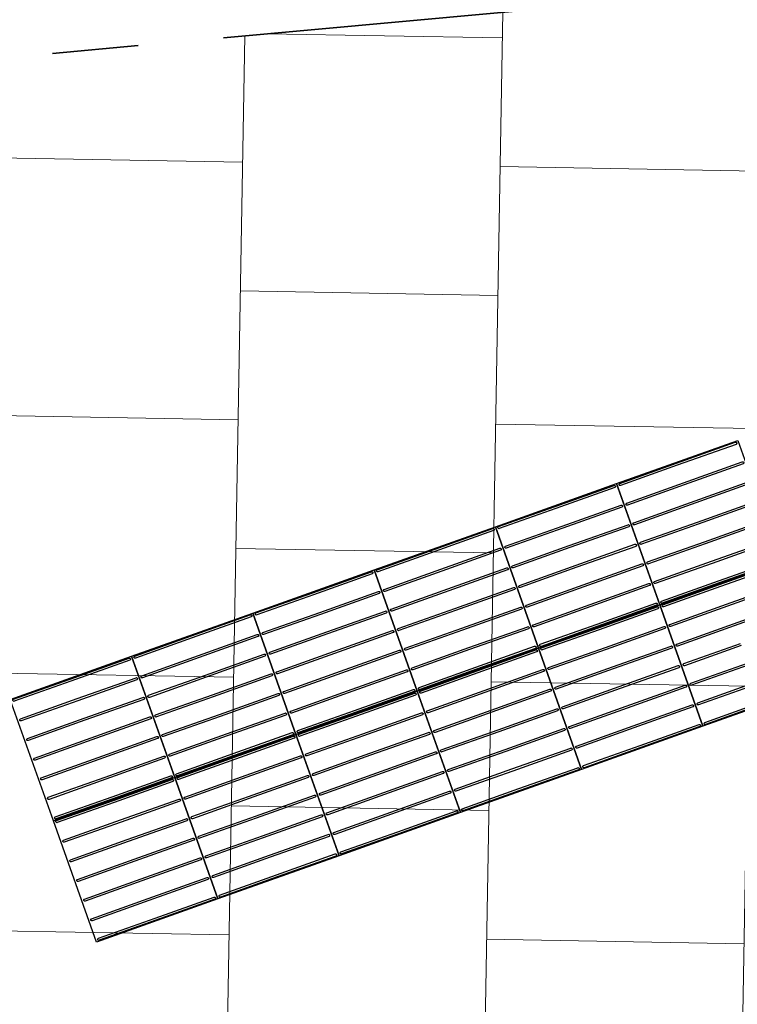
# Model space of a CAD drawing. Header units: metres. Extents: x 196651 to 397723, y 354703 to 710691.
# Tile 171 of 256: x 197878.26 to 197879.93, y 356123.02 to 356125.31. Entities that reach past the tile are written whole.
import ezdxf

# ---------------------------------------------------------------- set-up
doc = ezdxf.new("R2010")
doc.units = ezdxf.units.M
doc.header["$MEASUREMENT"] = 0
doc.linetypes.add('VH-RIJWIELPADBAND_410X225', pattern=[28, 16, -2, 2, -2, 0, -2, 2, -2])
for name, color, linetype, lineweight in [('N-WE-GR-GRAS_BERM-A', 86, 'Continuous', 5), ('N-WE-VH-KANTOPSLUITING_RIJWIELPADBAND_410X250-G', 5, 'VH-RIJWIELPADBAND_410X225', 35), ('N-WE-VH-VERHARDING_TEGEL-A', 252, 'Continuous', 5), ('N-WE-VH-VERKEERSTEGEL-GELEIDETEGEL-S', 5, 'Continuous', 25)]:
    doc.layers.add(name, color=color, linetype=linetype, lineweight=lineweight)
doc.layers.add('X-XX-AL-HULPLIJNEN', color=4, linetype='Continuous', lineweight=25, plot=False)

# ---------------------------------------------------------------- blocks, each defined once
blk = doc.blocks.new('*U1817')
at = {"flags": 128}
for points in [[(0, 0.3), (0, 0.6), (0.3, 0.6), (0.3, 0.3)], [(0.3, 0.3), (0.3, 0.6), (0.6, 0.6), (0.6, 0.3)], [(0.6, 0.3), (0.6, 0.6), (0.9, 0.6), (0.9, 0.3)], [(0.9, 0.3), (0.9, 0.6), (1.2, 0.6), (1.2, 0.3)], [(1.2, 0.3), (1.2, 0.6), (1.5, 0.6), (1.5, 0.3)], [(1.5, 0.3), (1.5, 0.6), (1.8, 0.6), (1.8, 0.3)], [(0, 0), (0, 0.3), (0.3, 0.3), (0.3, 0)], [(0.3, 0), (0.3, 0.3), (0.6, 0.3), (0.6, 0)], [(0.6, 0), (0.6, 0.3), (0.9, 0.3), (0.9, 0)], [(0.9, 0), (0.9, 0.3), (1.2, 0.3), (1.2, 0)], [(1.2, 0), (1.2, 0.3), (1.5, 0.3), (1.5, 0)], [(1.5, 0), (1.5, 0.3), (1.8, 0.3), (1.8, 0)]]:
    blk.add_lwpolyline(points, close=True, dxfattribs=at)
for points in [[(0.0045, 0.5955, -0.414214), (0.007, 0.598), (0.1475, 0.598)], [(0.1475, 0.598), (0.293, 0.598, -0.414214), (0.2955, 0.5955), (0.2955, 0.5955, -0.414214), (0.293, 0.593), (0.1475, 0.593)], [(0.3045, 0.5955, -0.414214), (0.307, 0.598), (0.4475, 0.598)], [(0.4475, 0.598), (0.593, 0.598, -0.414214), (0.5955, 0.5955), (0.5955, 0.5955, -0.414214), (0.593, 0.593), (0.4475, 0.593)], [(0.6045, 0.5955, -0.414214), (0.607, 0.598), (0.7475, 0.598)], [(0.7475, 0.598), (0.893, 0.598, -0.414214), (0.8955, 0.5955), (0.8955, 0.5955, -0.414214), (0.893, 0.593), (0.7475, 0.593)], [(0.9045, 0.5955, -0.414214), (0.907, 0.598), (1.0475, 0.598)], [(1.0475, 0.598), (1.193, 0.598, -0.414214), (1.1955, 0.5955), (1.1955, 0.5955, -0.414214), (1.193, 0.593), (1.0475, 0.593)], [(1.2045, 0.5955, -0.414214), (1.207, 0.598), (1.3475, 0.598)], [(1.3475, 0.598), (1.493, 0.598, -0.414214), (1.4955, 0.5955), (1.4955, 0.5955, -0.414214), (1.493, 0.593), (1.3475, 0.593)], [(1.5045, 0.5955, -0.414214), (1.507, 0.598), (1.6475, 0.598)], [(1.6475, 0.598), (1.793, 0.598, -0.414214), (1.7955, 0.5955), (1.7955, 0.5955, -0.414214), (1.793, 0.593), (1.6475, 0.593)], [(0.1475, 0.593), (0.007, 0.593, -0.414214), (0.0045, 0.5955), (0.0045, 0.5955)], [(0.4475, 0.593), (0.307, 0.593, -0.414214), (0.3045, 0.5955), (0.3045, 0.5955)], [(0.7475, 0.593), (0.607, 0.593, -0.414214), (0.6045, 0.5955), (0.6045, 0.5955)], [(1.0475, 0.593), (0.907, 0.593, -0.414214), (0.9045, 0.5955), (0.9045, 0.5955)], [(1.3475, 0.593), (1.207, 0.593, -0.414214), (1.2045, 0.5955), (1.2045, 0.5955)], [(1.6475, 0.593), (1.507, 0.593, -0.414214), (1.5045, 0.5955), (1.5045, 0.5955)], [(0.0045, 0.547, -0.414214), (0.007, 0.5495), (0.1475, 0.5495)], [(0.1475, 0.5445), (0.007, 0.5445, -0.414214), (0.0045, 0.547), (0.0045, 0.547)], [(0.1475, 0.5495), (0.293, 0.5495, -0.414214), (0.2955, 0.547), (0.2955, 0.547, -0.414214), (0.293, 0.5445), (0.1475, 0.5445)], [(0.3045, 0.547, -0.414214), (0.307, 0.5495), (0.4475, 0.5495)], [(0.4475, 0.5445), (0.307, 0.5445, -0.414214), (0.3045, 0.547), (0.3045, 0.547)], [(0.4475, 0.5495), (0.593, 0.5495, -0.414214), (0.5955, 0.547), (0.5955, 0.547, -0.414214), (0.593, 0.5445), (0.4475, 0.5445)], [(0.6045, 0.547, -0.414214), (0.607, 0.5495), (0.7475, 0.5495)], [(0.7475, 0.5445), (0.607, 0.5445, -0.414214), (0.6045, 0.547), (0.6045, 0.547)], [(0.7475, 0.5495), (0.893, 0.5495, -0.414214), (0.8955, 0.547), (0.8955, 0.547, -0.414214), (0.893, 0.5445), (0.7475, 0.5445)], [(0.9045, 0.547, -0.414214), (0.907, 0.5495), (1.0475, 0.5495)], [(1.0475, 0.5445), (0.907, 0.5445, -0.414214), (0.9045, 0.547), (0.9045, 0.547)], [(1.0475, 0.5495), (1.193, 0.5495, -0.414214), (1.1955, 0.547), (1.1955, 0.547, -0.414214), (1.193, 0.5445), (1.0475, 0.5445)], [(1.2045, 0.547, -0.414214), (1.207, 0.5495), (1.3475, 0.5495)], [(1.3475, 0.5445), (1.207, 0.5445, -0.414214), (1.2045, 0.547), (1.2045, 0.547)], [(1.3475, 0.5495), (1.493, 0.5495, -0.414214), (1.4955, 0.547), (1.4955, 0.547, -0.414214), (1.493, 0.5445), (1.3475, 0.5445)], [(1.5045, 0.547, -0.414214), (1.507, 0.5495), (1.6475, 0.5495)], [(1.6475, 0.5445), (1.507, 0.5445, -0.414214), (1.5045, 0.547), (1.5045, 0.547)], [(1.6475, 0.5495), (1.793, 0.5495, -0.414214), (1.7955, 0.547), (1.7955, 0.547, -0.414214), (1.793, 0.5445), (1.6475, 0.5445)], [(0.0045, 0.4985, -0.414214), (0.007, 0.501), (0.1475, 0.501)], [(0.1475, 0.496), (0.007, 0.496, -0.414214), (0.0045, 0.4985), (0.0045, 0.4985)], [(0.1475, 0.501), (0.293, 0.501, -0.414214), (0.2955, 0.4985), (0.2955, 0.4985, -0.414214), (0.293, 0.496), (0.1475, 0.496)], [(0.3045, 0.4985, -0.414214), (0.307, 0.501), (0.4475, 0.501)], [(0.4475, 0.496), (0.307, 0.496, -0.414214), (0.3045, 0.4985), (0.3045, 0.4985)], [(0.4475, 0.501), (0.593, 0.501, -0.414214), (0.5955, 0.4985), (0.5955, 0.4985, -0.414214), (0.593, 0.496), (0.4475, 0.496)], [(0.6045, 0.4985, -0.414214), (0.607, 0.501), (0.7475, 0.501)], [(0.7475, 0.496), (0.607, 0.496, -0.414214), (0.6045, 0.4985), (0.6045, 0.4985)], [(0.7475, 0.501), (0.893, 0.501, -0.414214), (0.8955, 0.4985), (0.8955, 0.4985, -0.414214), (0.893, 0.496), (0.7475, 0.496)], [(0.9045, 0.4985, -0.414214), (0.907, 0.501), (1.0475, 0.501)], [(1.0475, 0.496), (0.907, 0.496, -0.414214), (0.9045, 0.4985), (0.9045, 0.4985)], [(1.0475, 0.501), (1.193, 0.501, -0.414214), (1.1955, 0.4985), (1.1955, 0.4985, -0.414214), (1.193, 0.496), (1.0475, 0.496)], [(1.2045, 0.4985, -0.414214), (1.207, 0.501), (1.3475, 0.501)], [(1.3475, 0.496), (1.207, 0.496, -0.414214), (1.2045, 0.4985), (1.2045, 0.4985)], [(1.3475, 0.501), (1.493, 0.501, -0.414214), (1.4955, 0.4985), (1.4955, 0.4985, -0.414214), (1.493, 0.496), (1.3475, 0.496)], [(1.5045, 0.4985, -0.414214), (1.507, 0.501), (1.6475, 0.501)], [(1.6475, 0.496), (1.507, 0.496, -0.414214), (1.5045, 0.4985), (1.5045, 0.4985)], [(1.6475, 0.501), (1.793, 0.501, -0.414214), (1.7955, 0.4985), (1.7955, 0.4985, -0.414214), (1.793, 0.496), (1.6475, 0.496)], [(0.0045, 0.45, -0.414214), (0.007, 0.4525), (0.1475, 0.4525)], [(0.1475, 0.4475), (0.007, 0.4475, -0.414214), (0.0045, 0.45), (0.0045, 0.45)], [(0.1475, 0.4525), (0.293, 0.4525, -0.414214), (0.2955, 0.45), (0.2955, 0.45, -0.414214), (0.293, 0.4475), (0.1475, 0.4475)], [(0.3045, 0.45, -0.414214), (0.307, 0.4525), (0.4475, 0.4525)], [(0.4475, 0.4475), (0.307, 0.4475, -0.414214), (0.3045, 0.45), (0.3045, 0.45)], [(0.4475, 0.4525), (0.593, 0.4525, -0.414214), (0.5955, 0.45), (0.5955, 0.45, -0.414214), (0.593, 0.4475), (0.4475, 0.4475)], [(0.6045, 0.45, -0.414214), (0.607, 0.4525), (0.7475, 0.4525)], [(0.7475, 0.4475), (0.607, 0.4475, -0.414214), (0.6045, 0.45), (0.6045, 0.45)], [(0.7475, 0.4525), (0.893, 0.4525, -0.414214), (0.8955, 0.45), (0.8955, 0.45, -0.414214), (0.893, 0.4475), (0.7475, 0.4475)], [(0.9045, 0.45, -0.414214), (0.907, 0.4525), (1.0475, 0.4525)], [(1.0475, 0.4475), (0.907, 0.4475, -0.414214), (0.9045, 0.45), (0.9045, 0.45)], [(1.0475, 0.4525), (1.193, 0.4525, -0.414214), (1.1955, 0.45), (1.1955, 0.45, -0.414214), (1.193, 0.4475), (1.0475, 0.4475)], [(1.2045, 0.45, -0.414214), (1.207, 0.4525), (1.3475, 0.4525)], [(1.3475, 0.4475), (1.207, 0.4475, -0.414214), (1.2045, 0.45), (1.2045, 0.45)], [(1.3475, 0.4525), (1.493, 0.4525, -0.414214), (1.4955, 0.45), (1.4955, 0.45, -0.414214), (1.493, 0.4475), (1.3475, 0.4475)], [(1.5045, 0.45, -0.414214), (1.507, 0.4525), (1.6475, 0.4525)], [(1.6475, 0.4475), (1.507, 0.4475, -0.414214), (1.5045, 0.45), (1.5045, 0.45)], [(1.6475, 0.4525), (1.793, 0.4525, -0.414214), (1.7955, 0.45), (1.7955, 0.45, -0.414214), (1.793, 0.4475), (1.6475, 0.4475)], [(0.0045, 0.4015, -0.414214), (0.007, 0.404), (0.1475, 0.404)], [(0.1475, 0.399), (0.007, 0.399, -0.414214), (0.0045, 0.4015), (0.0045, 0.4015)], [(0.1475, 0.404), (0.293, 0.404, -0.414214), (0.2955, 0.4015), (0.2955, 0.4015, -0.414214), (0.293, 0.399), (0.1475, 0.399)], [(0.3045, 0.4015, -0.414214), (0.307, 0.404), (0.4475, 0.404)], [(0.4475, 0.399), (0.307, 0.399, -0.414214), (0.3045, 0.4015), (0.3045, 0.4015)], [(0.4475, 0.404), (0.593, 0.404, -0.414214), (0.5955, 0.4015), (0.5955, 0.4015, -0.414214), (0.593, 0.399), (0.4475, 0.399)], [(0.6045, 0.4015, -0.414214), (0.607, 0.404), (0.7475, 0.404)], [(0.7475, 0.399), (0.607, 0.399, -0.414214), (0.6045, 0.4015), (0.6045, 0.4015)], [(0.7475, 0.404), (0.893, 0.404, -0.414214), (0.8955, 0.4015), (0.8955, 0.4015, -0.414214), (0.893, 0.399), (0.7475, 0.399)], [(0.9045, 0.4015, -0.414214), (0.907, 0.404), (1.0475, 0.404)], [(1.0475, 0.399), (0.907, 0.399, -0.414214), (0.9045, 0.4015), (0.9045, 0.4015)], [(1.0475, 0.404), (1.193, 0.404, -0.414214), (1.1955, 0.4015), (1.1955, 0.4015, -0.414214), (1.193, 0.399), (1.0475, 0.399)], [(1.2045, 0.4015, -0.414214), (1.207, 0.404), (1.3475, 0.404)], [(1.3475, 0.399), (1.207, 0.399, -0.414214), (1.2045, 0.4015), (1.2045, 0.4015)], [(1.3475, 0.404), (1.493, 0.404, -0.414214), (1.4955, 0.4015), (1.4955, 0.4015, -0.414214), (1.493, 0.399), (1.3475, 0.399)], [(1.5045, 0.4015, -0.414214), (1.507, 0.404), (1.6475, 0.404)], [(1.6475, 0.399), (1.507, 0.399, -0.414214), (1.5045, 0.4015), (1.5045, 0.4015)], [(1.6475, 0.404), (1.793, 0.404, -0.414214), (1.7955, 0.4015), (1.7955, 0.4015, -0.414214), (1.793, 0.399), (1.6475, 0.399)], [(0.0045, 0.353, -0.414214), (0.007, 0.3555), (0.1475, 0.3555)], [(0.1475, 0.3505), (0.007, 0.3505, -0.414214), (0.0045, 0.353), (0.0045, 0.353)], [(0.1475, 0.3555), (0.293, 0.3555, -0.414214), (0.2955, 0.353), (0.2955, 0.353, -0.414214), (0.293, 0.3505), (0.1475, 0.3505)], [(0.3045, 0.353, -0.414214), (0.307, 0.3555), (0.4475, 0.3555)], [(0.4475, 0.3505), (0.307, 0.3505, -0.414214), (0.3045, 0.353), (0.3045, 0.353)], [(0.4475, 0.3555), (0.593, 0.3555, -0.414214), (0.5955, 0.353), (0.5955, 0.353, -0.414214), (0.593, 0.3505), (0.4475, 0.3505)], [(0.6045, 0.353, -0.414214), (0.607, 0.3555), (0.7475, 0.3555)], [(0.7475, 0.3505), (0.607, 0.3505, -0.414214), (0.6045, 0.353), (0.6045, 0.353)], [(0.7475, 0.3555), (0.893, 0.3555, -0.414214), (0.8955, 0.353), (0.8955, 0.353, -0.414214), (0.893, 0.3505), (0.7475, 0.3505)], [(0.9045, 0.353, -0.414214), (0.907, 0.3555), (1.0475, 0.3555)], [(1.0475, 0.3505), (0.907, 0.3505, -0.414214), (0.9045, 0.353), (0.9045, 0.353)], [(1.0475, 0.3555), (1.193, 0.3555, -0.414214), (1.1955, 0.353), (1.1955, 0.353, -0.414214), (1.193, 0.3505), (1.0475, 0.3505)], [(1.2045, 0.353, -0.414214), (1.207, 0.3555), (1.3475, 0.3555)], [(1.3475, 0.3505), (1.207, 0.3505, -0.414214), (1.2045, 0.353), (1.2045, 0.353)], [(1.3475, 0.3555), (1.493, 0.3555, -0.414214), (1.4955, 0.353), (1.4955, 0.353, -0.414214), (1.493, 0.3505), (1.3475, 0.3505)], [(1.5045, 0.353, -0.414214), (1.507, 0.3555), (1.6475, 0.3555)], [(1.6475, 0.3505), (1.507, 0.3505, -0.414214), (1.5045, 0.353), (1.5045, 0.353)], [(1.6475, 0.3555), (1.793, 0.3555, -0.414214), (1.7955, 0.353), (1.7955, 0.353, -0.414214), (1.793, 0.3505), (1.6475, 0.3505)], [(0.0045, 0.3045, -0.414214), (0.007, 0.307), (0.1475, 0.307)], [(0.1475, 0.302), (0.007, 0.302, -0.414214), (0.0045, 0.3045), (0.0045, 0.3045)], [(0.1475, 0.307), (0.293, 0.307, -0.414214), (0.2955, 0.3045), (0.2955, 0.3045, -0.414214), (0.293, 0.302), (0.1475, 0.302)], [(0.3045, 0.3045, -0.414214), (0.307, 0.307), (0.4475, 0.307)], [(0.4475, 0.302), (0.307, 0.302, -0.414214), (0.3045, 0.3045), (0.3045, 0.3045)], [(0.4475, 0.307), (0.593, 0.307, -0.414214), (0.5955, 0.3045), (0.5955, 0.3045, -0.414214), (0.593, 0.302), (0.4475, 0.302)], [(0.6045, 0.3045, -0.414214), (0.607, 0.307), (0.7475, 0.307)], [(0.7475, 0.302), (0.607, 0.302, -0.414214), (0.6045, 0.3045), (0.6045, 0.3045)], [(0.7475, 0.307), (0.893, 0.307, -0.414214), (0.8955, 0.3045), (0.8955, 0.3045, -0.414214), (0.893, 0.302), (0.7475, 0.302)], [(0.9045, 0.3045, -0.414214), (0.907, 0.307), (1.0475, 0.307)], [(1.0475, 0.302), (0.907, 0.302, -0.414214), (0.9045, 0.3045), (0.9045, 0.3045)], [(1.0475, 0.307), (1.193, 0.307, -0.414214), (1.1955, 0.3045), (1.1955, 0.3045, -0.414214), (1.193, 0.302), (1.0475, 0.302)], [(1.2045, 0.3045, -0.414214), (1.207, 0.307), (1.3475, 0.307)], [(1.3475, 0.302), (1.207, 0.302, -0.414214), (1.2045, 0.3045), (1.2045, 0.3045)], [(1.3475, 0.307), (1.493, 0.307, -0.414214), (1.4955, 0.3045), (1.4955, 0.3045, -0.414214), (1.493, 0.302), (1.3475, 0.302)], [(1.5045, 0.3045, -0.414214), (1.507, 0.307), (1.6475, 0.307)], [(1.6475, 0.302), (1.507, 0.302, -0.414214), (1.5045, 0.3045), (1.5045, 0.3045)], [(1.6475, 0.307), (1.793, 0.307, -0.414214), (1.7955, 0.3045), (1.7955, 0.3045, -0.414214), (1.793, 0.302), (1.6475, 0.302)], [(0.0045, 0.2955, -0.414214), (0.007, 0.298), (0.1475, 0.298)], [(0.1475, 0.293), (0.007, 0.293, -0.414214), (0.0045, 0.2955), (0.0045, 0.2955)], [(0.1475, 0.298), (0.293, 0.298, -0.414214), (0.2955, 0.2955), (0.2955, 0.2955, -0.414214), (0.293, 0.293), (0.1475, 0.293)], [(0.3045, 0.2955, -0.414214), (0.307, 0.298), (0.4475, 0.298)], [(0.4475, 0.293), (0.307, 0.293, -0.414214), (0.3045, 0.2955), (0.3045, 0.2955)], [(0.4475, 0.298), (0.593, 0.298, -0.414214), (0.5955, 0.2955), (0.5955, 0.2955, -0.414214), (0.593, 0.293), (0.4475, 0.293)], [(0.6045, 0.2955, -0.414214), (0.607, 0.298), (0.7475, 0.298)], [(0.7475, 0.293), (0.607, 0.293, -0.414214), (0.6045, 0.2955), (0.6045, 0.2955)], [(0.7475, 0.298), (0.893, 0.298, -0.414214), (0.8955, 0.2955), (0.8955, 0.2955, -0.414214), (0.893, 0.293), (0.7475, 0.293)], [(0.9045, 0.2955, -0.414214), (0.907, 0.298), (1.0475, 0.298)], [(1.0475, 0.293), (0.907, 0.293, -0.414214), (0.9045, 0.2955), (0.9045, 0.2955)], [(1.0475, 0.298), (1.193, 0.298, -0.414214), (1.1955, 0.2955), (1.1955, 0.2955, -0.414214), (1.193, 0.293), (1.0475, 0.293)], [(1.2045, 0.2955, -0.414214), (1.207, 0.298), (1.3475, 0.298)], [(1.3475, 0.293), (1.207, 0.293, -0.414214), (1.2045, 0.2955), (1.2045, 0.2955)], [(1.3475, 0.298), (1.493, 0.298, -0.414214), (1.4955, 0.2955), (1.4955, 0.2955, -0.414214), (1.493, 0.293), (1.3475, 0.293)], [(1.5045, 0.2955, -0.414214), (1.507, 0.298), (1.6475, 0.298)], [(1.6475, 0.293), (1.507, 0.293, -0.414214), (1.5045, 0.2955), (1.5045, 0.2955)], [(1.6475, 0.298), (1.793, 0.298, -0.414214), (1.7955, 0.2955), (1.7955, 0.2955, -0.414214), (1.793, 0.293), (1.6475, 0.293)], [(0.0045, 0.247, -0.414214), (0.007, 0.2495), (0.1475, 0.2495)], [(0.1475, 0.2445), (0.007, 0.2445, -0.414214), (0.0045, 0.247), (0.0045, 0.247)], [(0.1475, 0.2495), (0.293, 0.2495, -0.414214), (0.2955, 0.247), (0.2955, 0.247, -0.414214), (0.293, 0.2445), (0.1475, 0.2445)], [(0.3045, 0.247, -0.414214), (0.307, 0.2495), (0.4475, 0.2495)], [(0.4475, 0.2445), (0.307, 0.2445, -0.414214), (0.3045, 0.247), (0.3045, 0.247)], [(0.4475, 0.2495), (0.593, 0.2495, -0.414214), (0.5955, 0.247), (0.5955, 0.247, -0.414214), (0.593, 0.2445), (0.4475, 0.2445)], [(0.6045, 0.247, -0.414214), (0.607, 0.2495), (0.7475, 0.2495)], [(0.7475, 0.2445), (0.607, 0.2445, -0.414214), (0.6045, 0.247), (0.6045, 0.247)], [(0.7475, 0.2495), (0.893, 0.2495, -0.414214), (0.8955, 0.247), (0.8955, 0.247, -0.414214), (0.893, 0.2445), (0.7475, 0.2445)], [(0.9045, 0.247, -0.414214), (0.907, 0.2495), (1.0475, 0.2495)], [(1.0475, 0.2445), (0.907, 0.2445, -0.414214), (0.9045, 0.247), (0.9045, 0.247)], [(1.0475, 0.2495), (1.193, 0.2495, -0.414214), (1.1955, 0.247), (1.1955, 0.247, -0.414214), (1.193, 0.2445), (1.0475, 0.2445)], [(1.2045, 0.247, -0.414214), (1.207, 0.2495), (1.3475, 0.2495)], [(1.3475, 0.2445), (1.207, 0.2445, -0.414214), (1.2045, 0.247), (1.2045, 0.247)], [(1.3475, 0.2495), (1.493, 0.2495, -0.414214), (1.4955, 0.247), (1.4955, 0.247, -0.414214), (1.493, 0.2445), (1.3475, 0.2445)], [(1.5045, 0.247, -0.414214), (1.507, 0.2495), (1.6475, 0.2495)], [(1.6475, 0.2445), (1.507, 0.2445, -0.414214), (1.5045, 0.247), (1.5045, 0.247)], [(1.6475, 0.2495), (1.793, 0.2495, -0.414214), (1.7955, 0.247), (1.7955, 0.247, -0.414214), (1.793, 0.2445), (1.6475, 0.2445)], [(0.0045, 0.1985, -0.414214), (0.007, 0.201), (0.1475, 0.201)], [(0.1475, 0.196), (0.007, 0.196, -0.414214), (0.0045, 0.1985), (0.0045, 0.1985)], [(0.1475, 0.201), (0.293, 0.201, -0.414214), (0.2955, 0.1985), (0.2955, 0.1985, -0.414214), (0.293, 0.196), (0.1475, 0.196)], [(0.3045, 0.1985, -0.414214), (0.307, 0.201), (0.4475, 0.201)], [(0.4475, 0.196), (0.307, 0.196, -0.414214), (0.3045, 0.1985), (0.3045, 0.1985)], [(0.4475, 0.201), (0.593, 0.201, -0.414214), (0.5955, 0.1985), (0.5955, 0.1985, -0.414214), (0.593, 0.196), (0.4475, 0.196)], [(0.6045, 0.1985, -0.414214), (0.607, 0.201), (0.7475, 0.201)], [(0.7475, 0.196), (0.607, 0.196, -0.414214), (0.6045, 0.1985), (0.6045, 0.1985)], [(0.7475, 0.201), (0.893, 0.201, -0.414214), (0.8955, 0.1985), (0.8955, 0.1985, -0.414214), (0.893, 0.196), (0.7475, 0.196)], [(0.9045, 0.1985, -0.414214), (0.907, 0.201), (1.0475, 0.201)], [(1.0475, 0.196), (0.907, 0.196, -0.414214), (0.9045, 0.1985), (0.9045, 0.1985)], [(1.0475, 0.201), (1.193, 0.201, -0.414214), (1.1955, 0.1985), (1.1955, 0.1985, -0.414214), (1.193, 0.196), (1.0475, 0.196)], [(1.2045, 0.1985, -0.414214), (1.207, 0.201), (1.3475, 0.201)], [(1.3475, 0.196), (1.207, 0.196, -0.414214), (1.2045, 0.1985), (1.2045, 0.1985)], [(1.3475, 0.201), (1.493, 0.201, -0.414214), (1.4955, 0.1985), (1.4955, 0.1985, -0.414214), (1.493, 0.196), (1.3475, 0.196)], [(1.5045, 0.1985, -0.414214), (1.507, 0.201), (1.6475, 0.201)], [(1.6475, 0.196), (1.507, 0.196, -0.414214), (1.5045, 0.1985), (1.5045, 0.1985)], [(1.6475, 0.201), (1.793, 0.201, -0.414214), (1.7955, 0.1985), (1.7955, 0.1985, -0.414214), (1.793, 0.196), (1.6475, 0.196)], [(0.0045, 0.15, -0.414214), (0.007, 0.1525), (0.1475, 0.1525)], [(0.1475, 0.1475), (0.007, 0.1475, -0.414214), (0.0045, 0.15), (0.0045, 0.15)], [(0.1475, 0.1525), (0.293, 0.1525, -0.414214), (0.2955, 0.15), (0.2955, 0.15, -0.414214), (0.293, 0.1475), (0.1475, 0.1475)], [(0.3045, 0.15, -0.414214), (0.307, 0.1525), (0.4475, 0.1525)], [(0.4475, 0.1475), (0.307, 0.1475, -0.414214), (0.3045, 0.15), (0.3045, 0.15)], [(0.4475, 0.1525), (0.593, 0.1525, -0.414214), (0.5955, 0.15), (0.5955, 0.15, -0.414214), (0.593, 0.1475), (0.4475, 0.1475)], [(0.6045, 0.15, -0.414214), (0.607, 0.1525), (0.7475, 0.1525)], [(0.7475, 0.1475), (0.607, 0.1475, -0.414214), (0.6045, 0.15), (0.6045, 0.15)], [(0.7475, 0.1525), (0.893, 0.1525, -0.414214), (0.8955, 0.15), (0.8955, 0.15, -0.414214), (0.893, 0.1475), (0.7475, 0.1475)], [(0.9045, 0.15, -0.414214), (0.907, 0.1525), (1.0475, 0.1525)], [(1.0475, 0.1475), (0.907, 0.1475, -0.414214), (0.9045, 0.15), (0.9045, 0.15)], [(1.0475, 0.1525), (1.193, 0.1525, -0.414214), (1.1955, 0.15), (1.1955, 0.15, -0.414214), (1.193, 0.1475), (1.0475, 0.1475)], [(1.2045, 0.15, -0.414214), (1.207, 0.1525), (1.3475, 0.1525)], [(1.3475, 0.1475), (1.207, 0.1475, -0.414214), (1.2045, 0.15), (1.2045, 0.15)], [(1.3475, 0.1525), (1.493, 0.1525, -0.414214), (1.4955, 0.15), (1.4955, 0.15, -0.414214), (1.493, 0.1475), (1.3475, 0.1475)], [(1.5045, 0.15, -0.414214), (1.507, 0.1525), (1.6475, 0.1525)], [(1.6475, 0.1475), (1.507, 0.1475, -0.414214), (1.5045, 0.15), (1.5045, 0.15)], [(0.0045, 0.1015, -0.414214), (0.007, 0.104), (0.1475, 0.104)], [(0.1475, 0.099), (0.007, 0.099, -0.414214), (0.0045, 0.1015), (0.0045, 0.1015)], [(0.1475, 0.104), (0.293, 0.104, -0.414214), (0.2955, 0.1015), (0.2955, 0.1015, -0.414214), (0.293, 0.099), (0.1475, 0.099)], [(0.3045, 0.1015, -0.414214), (0.307, 0.104), (0.4475, 0.104)], [(0.4475, 0.099), (0.307, 0.099, -0.414214), (0.3045, 0.1015), (0.3045, 0.1015)], [(0.4475, 0.104), (0.593, 0.104, -0.414214), (0.5955, 0.1015), (0.5955, 0.1015, -0.414214), (0.593, 0.099), (0.4475, 0.099)], [(0.6045, 0.1015, -0.414214), (0.607, 0.104), (0.7475, 0.104)], [(0.7475, 0.099), (0.607, 0.099, -0.414214), (0.6045, 0.1015), (0.6045, 0.1015)], [(0.7475, 0.104), (0.893, 0.104, -0.414214), (0.8955, 0.1015), (0.8955, 0.1015, -0.414214), (0.893, 0.099), (0.7475, 0.099)], [(0.9045, 0.1015, -0.414214), (0.907, 0.104), (1.0475, 0.104)], [(1.0475, 0.099), (0.907, 0.099, -0.414214), (0.9045, 0.1015), (0.9045, 0.1015)], [(1.0475, 0.104), (1.193, 0.104, -0.414214), (1.1955, 0.1015), (1.1955, 0.1015, -0.414214), (1.193, 0.099), (1.0475, 0.099)], [(1.2045, 0.1015, -0.414214), (1.207, 0.104), (1.3475, 0.104)], [(1.3475, 0.099), (1.207, 0.099, -0.414214), (1.2045, 0.1015), (1.2045, 0.1015)], [(1.3475, 0.104), (1.493, 0.104, -0.414214), (1.4955, 0.1015), (1.4955, 0.1015, -0.414214), (1.493, 0.099), (1.3475, 0.099)], [(1.5045, 0.1015, -0.414214), (1.507, 0.104), (1.6475, 0.104)], [(1.6475, 0.099), (1.507, 0.099, -0.414214), (1.5045, 0.1015), (1.5045, 0.1015)], [(0.0045, 0.053, -0.414214), (0.007, 0.0555), (0.1475, 0.0555)], [(0.1475, 0.0505), (0.007, 0.0505, -0.414214), (0.0045, 0.053), (0.0045, 0.053)], [(0.1475, 0.0555), (0.293, 0.0555, -0.414214), (0.2955, 0.053), (0.2955, 0.053, -0.414214), (0.293, 0.0505), (0.1475, 0.0505)], [(0.3045, 0.053, -0.414214), (0.307, 0.0555), (0.4475, 0.0555)], [(0.4475, 0.0505), (0.307, 0.0505, -0.414214), (0.3045, 0.053), (0.3045, 0.053)], [(0.4475, 0.0555), (0.593, 0.0555, -0.414214), (0.5955, 0.053), (0.5955, 0.053, -0.414214), (0.593, 0.0505), (0.4475, 0.0505)], [(0.6045, 0.053, -0.414214), (0.607, 0.0555), (0.7475, 0.0555)], [(0.7475, 0.0505), (0.607, 0.0505, -0.414214), (0.6045, 0.053), (0.6045, 0.053)], [(0.7475, 0.0555), (0.893, 0.0555, -0.414214), (0.8955, 0.053), (0.8955, 0.053, -0.414214), (0.893, 0.0505), (0.7475, 0.0505)], [(0.9045, 0.053, -0.414214), (0.907, 0.0555), (1.0475, 0.0555)], [(1.0475, 0.0505), (0.907, 0.0505, -0.414214), (0.9045, 0.053), (0.9045, 0.053)], [(1.0475, 0.0555), (1.193, 0.0555, -0.414214), (1.1955, 0.053), (1.1955, 0.053, -0.414214), (1.193, 0.0505), (1.0475, 0.0505)], [(1.2045, 0.053, -0.414214), (1.207, 0.0555), (1.3475, 0.0555)], [(1.3475, 0.0505), (1.207, 0.0505, -0.414214), (1.2045, 0.053), (1.2045, 0.053)], [(1.3475, 0.0555), (1.493, 0.0555, -0.414214), (1.4955, 0.053), (1.4955, 0.053, -0.414214), (1.493, 0.0505), (1.3475, 0.0505)], [(1.5045, 0.053, -0.414214), (1.507, 0.0555), (1.6475, 0.0555)], [(1.6475, 0.0505), (1.507, 0.0505, -0.414214), (1.5045, 0.053), (1.5045, 0.053)], [(0.0045, 0.0045, -0.414214), (0.007, 0.007), (0.1475, 0.007)], [(0.1475, 0.002), (0.007, 0.002, -0.414214), (0.0045, 0.0045), (0.0045, 0.0045)], [(0.1475, 0.007), (0.293, 0.007, -0.414214), (0.2955, 0.0045), (0.2955, 0.0045, -0.414214), (0.293, 0.002), (0.1475, 0.002)], [(0.3045, 0.0045, -0.414214), (0.307, 0.007), (0.4475, 0.007)], [(0.4475, 0.002), (0.307, 0.002, -0.414214), (0.3045, 0.0045), (0.3045, 0.0045)], [(0.4475, 0.007), (0.593, 0.007, -0.414214), (0.5955, 0.0045), (0.5955, 0.0045, -0.414214), (0.593, 0.002), (0.4475, 0.002)], [(0.6045, 0.0045, -0.414214), (0.607, 0.007), (0.7475, 0.007)], [(0.7475, 0.002), (0.607, 0.002, -0.414214), (0.6045, 0.0045), (0.6045, 0.0045)], [(0.7475, 0.007), (0.893, 0.007, -0.414214), (0.8955, 0.0045), (0.8955, 0.0045, -0.414214), (0.893, 0.002), (0.7475, 0.002)], [(0.9045, 0.0045, -0.414214), (0.907, 0.007), (1.0475, 0.007)], [(1.0475, 0.002), (0.907, 0.002, -0.414214), (0.9045, 0.0045), (0.9045, 0.0045)], [(1.0475, 0.007), (1.193, 0.007, -0.414214), (1.1955, 0.0045), (1.1955, 0.0045, -0.414214), (1.193, 0.002), (1.0475, 0.002)], [(1.2045, 0.0045, -0.414214), (1.207, 0.007), (1.3475, 0.007)], [(1.3475, 0.002), (1.207, 0.002, -0.414214), (1.2045, 0.0045), (1.2045, 0.0045)], [(1.3475, 0.007), (1.493, 0.007, -0.414214), (1.4955, 0.0045), (1.4955, 0.0045, -0.414214), (1.493, 0.002), (1.3475, 0.002)], [(1.5045, 0.0045, -0.414214), (1.507, 0.007), (1.6475, 0.007)], [(1.6475, 0.002), (1.507, 0.002, -0.414214), (1.5045, 0.0045), (1.5045, 0.0045)]]:
    blk.add_lwpolyline(points, format="xyb", dxfattribs=at)

msp = doc.modelspace()

# ---------------------------------------------------------------- hatches: boundary and pattern name
at = {"layer": 'N-WE-GR-GRAS_BERM-A'}
h = msp.add_hatch(dxfattribs=at)
h.set_pattern_fill('AGR-GRAS_01', color=256, scale=0.04, pattern_type=2)
h.set_pattern_definition([(0, (0, 0), (1, 1), [0.12, -0.8]), (45, (0.4, 0.2), (-0.113137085, 1.8667619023), [0.12, -0.8]), (30, (0.08, 0.12), (0.2274613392, 1.2860254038), [0.12, -0.8]), (15, (0.32, 0.48), (0.3856270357, 0.724494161), [0.12, -0.8]), (135, (0.16, 2), (-0.02828427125, -0.6505382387), [0.12, -0.8]), (150, (1.2, 0.4), (0.2156921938, -0.5864101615), [0.12, -0.8]), (165, (0.24, 0.04), (0.1434520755, -0.7010146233), [0.12, -0.8]), (85, (0.4, 0.4), (-0.8726773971, 1.0400164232), [0.12, -0.8]), (100, (0, 0), (-1.1121176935, 0.7787131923), [0.12, -0.8])])
h.paths.add_polyline_path([(198023.6749, 356118.823), (197974.173, 356123.5888), (197950.023, 356126.2133), (197937.6371, 356127.3175), (197884.3105, 356133.1121, 0.003613), (197882.7603, 356133.2692, 0.318684), (197874.9417, 356128.7589), (197875.8957, 356128.7854, 0.015836), (197877.1537, 356128.8603), (197885.7745, 356129.6479, -0.026297), (197888.621, 356129.7576), (197906.3767, 356129.5081, -0.005309), (197908.5761, 356129.4538), (197908.5768, 356129.4738), (197909.576, 356129.4337), (197909.576, 356129.4337, -0.015826), (197916.1145, 356128.9319), (197936.6466, 356126.7009, 0.004591), (197938.4716, 356126.5195), (197950.5454, 356125.4314), (197951.5414, 356125.3417), (197955.5955, 356124.9763, -0.004591), (197957.4888, 356124.7881), (197996.2079, 356120.5808), (197997.1999, 356120.4529, -0.008349), (198000.6325, 356120.0218), (198012.8414, 356118.281), (198022.1105, 356116.9593), (198022.1239, 356117.0584), (198023.1139, 356116.9173), (198023.5099, 356116.8608)])
at = {"layer": 'N-WE-VH-VERHARDING_TEGEL-A'}
h = msp.add_hatch(dxfattribs=at)
h.set_pattern_fill('AVH-TEGEL_300X300_HALFST', color=256, scale=2, angle=359, style=0, pattern_type=2)
h.set_pattern_definition([(359, (0, 0), (0.60514433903, 0.28948286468), [0.6, -0.6]), (89, (0, 0), (-0.5999086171, 0.0104714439), [])])
edge = h.paths.add_edge_path()
edge.add_arc((197880.6579, 355755.7269), 365.5786, 90.891817, 90.956306)
edge.add_line((197874.5564, 356121.2546), (197874.282, 356124.5527))
edge.add_arc((197882.0552, 356125.1994), 7.8, 181.31386, 184.75573, ccw=False)
edge.add_line((197874.2572, 356125.0206), (197874.9967, 356125.0411))
edge.add_arc((197875.1551, 356148.6606), 23.62, 269.61577, 275.22024)
edge.add_line((197877.3042, 356125.1385), (197882.3391, 356125.5985))
edge.add_line((197882.3391, 356125.5985), (197882.3167, 356124.0023))
edge.add_line((197882.3167, 356124.0023), (197875.8737, 356121.27))
edge.add_arc((197875.1551, 356148.6606), 27.4, 269.60838, 271.50279, ccw=False)

# ---------------------------------------------------------------- linework, layer by layer
at = {"layer": 'N-WE-VH-KANTOPSLUITING_RIJWIELPADBAND_410X250-G', "ltscale": 0.1, "flags": 128}
msp.add_lwpolyline([(198021.6882, 356113.2619), (198012.3163, 356114.5982), (198000.1074, 356116.3391, 0.008349), (197996.798, 356116.7547), (197957.0848, 356121.07, 0.004591), (197955.2598, 356121.2514), (197938.1359, 356122.7946, -0.004591), (197936.2426, 356122.9827), (197915.7105, 356125.2138, 0.02355), (197906.3245, 356125.7884), (197888.5687, 356126.038, 0.026297), (197886.1129, 356125.9433), (197877.9659, 356125.199, -0.015852), (197876.4712, 356125.1101), (197875.2435, 356125.0761)], format="xyb", dxfattribs=at)
at = {"layer": 'X-XX-AL-HULPLIJNEN'}
msp.add_circle((197870.338, 356126.8619), 23.7589, dxfattribs=at)

# ---------------------------------------------------------------- block references
at = {"layer": 'N-WE-VH-VERKEERSTEGEL-GELEIDETEGEL-S', "rotation": 19.5798167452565}
msp.add_blockref('*U1817', (197878.4357, 356123.1622), dxfattribs=at)

doc.saveas('drawing.dxf')
